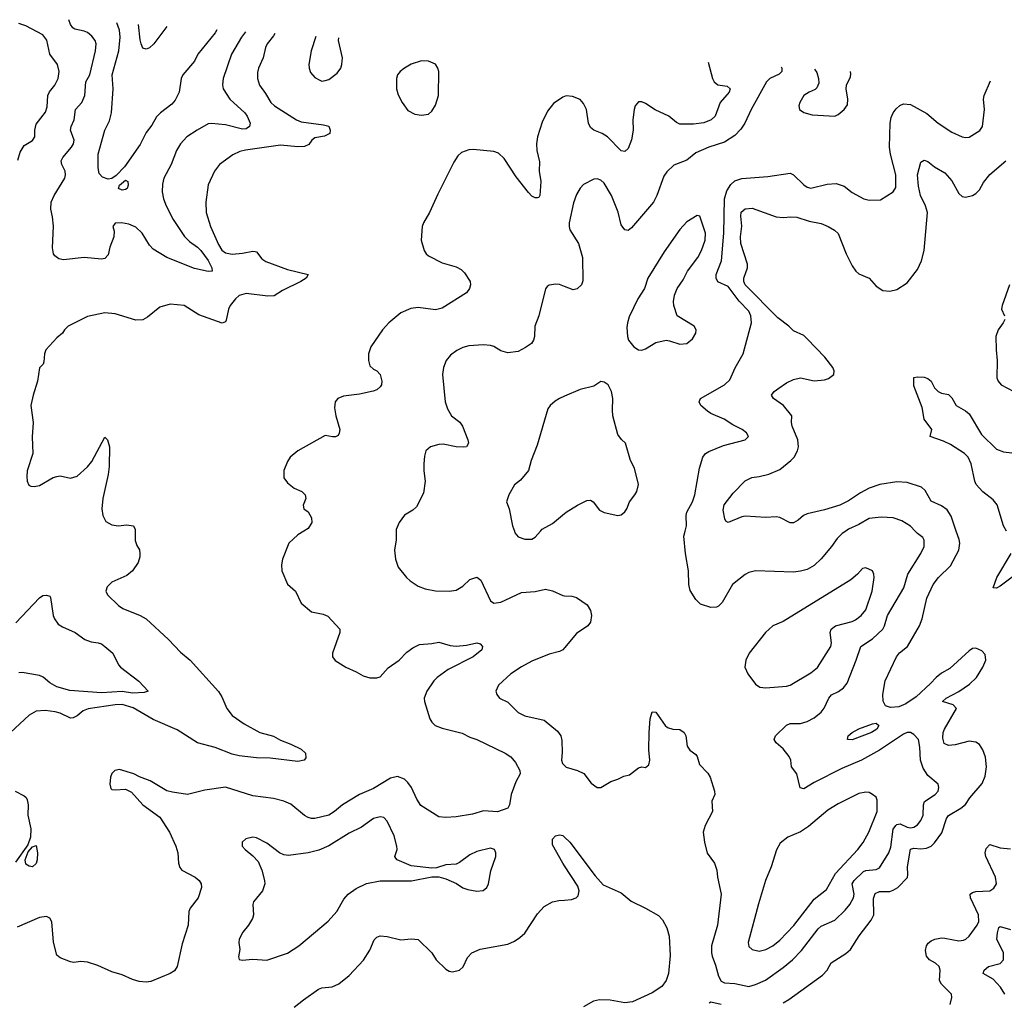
# Model space of a CAD drawing. Header units: inches. Extents: x 1245430 to 1420861, y 606325 to 671315.
# Tile 254 of 256: x 1366835 to 1372555, y 657262 to 662971. Entities that reach past the tile are written whole.
import ezdxf

# ---------------------------------------------------------------- set-up
doc = ezdxf.new("R2010")
doc.units = ezdxf.units.IN
doc.header["$MEASUREMENT"] = 0
for name, color, linetype in [('B3665', 7, 'Continuous'), ('B3666', 7, 'Continuous'), ('B3675', 7, 'Continuous'), ('B3676', 7, 'Continuous')]:
    doc.layers.add(name, color=color, linetype=linetype)

msp = doc.modelspace()

# ---------------------------------------------------------------- linework, layer by layer
at = {"layer": 'B3665', "color": 5}
for points, elevation in [([(1367506.6, 660000), (1367505.5, 659945.5), (1367515.5, 659915.5), (1367530.4, 659890.4), (1367533, 659870), (1367532.7, 659850), (1367522.8, 659817.2), (1367490.3, 659769.7), (1367457.3, 659742.7), (1367370, 659702.7), (1367343.4, 659676.6), (1367336.3, 659650), (1367344.9, 659630), (1367410, 659567.7), (1367434.8, 659550), (1367534.8, 659510), (1367570, 659490.4), (1367699.5, 659370), (1367770, 659295.8), (1367826, 659250), (1367990, 659068.2), (1368010, 659036.3), (1368037.8, 658970), (1368070, 658929.3), (1368139.5, 658879.5), (1368229.6, 658829.6), (1368310, 658808.5), (1368350, 658784.5), (1368410, 658762), (1368470, 658732.9), (1368494.9, 658710), (1368497.2, 658682.8), (1368487.3, 658670), (1368450, 658661.6), (1368290, 658681), (1368210, 658683.4), (1368110, 658695.1), (1368070, 658704.2), (1367970, 658741.9), (1367868.9, 658770), (1367750, 658845.5), (1367610, 658906.2), (1367493.7, 658973.7), (1367430, 658992.7), (1367390, 658990.7), (1367233.2, 658966.8), (1367203.8, 658956.2), (1367170, 658927.4), (1367145.4, 658914.6), (1367130, 658913.6), (1367070, 658942.2), (1367042, 658950), (1366983.1, 658956.9), (1366930, 658954.7), (1366890.5, 658930), (1366782.3, 658830)], 980), ([(1368485.2, 660000), (1368450, 659978.4), (1368398.8, 659930), (1368362.5, 659837.5), (1368355.9, 659804.1), (1368358.4, 659770), (1368390, 659690.7), (1368436.4, 659650), (1368470, 659582), (1368530, 659530.5), (1368598, 659518), (1368625.7, 659505.7), (1368695.5, 659430), (1368694, 659410), (1368651.7, 659290), (1368651.8, 659270), (1368667.4, 659247.4), (1368729.3, 659209.3), (1368790, 659182.3), (1368830, 659158.2), (1368870, 659147), (1368910, 659146.7), (1368930, 659154), (1368974.7, 659205.3), (1369039.7, 659250), (1369083.5, 659296.5), (1369118.2, 659321.8), (1369158, 659342), (1369230, 659347.2), (1369270, 659354.9), (1369335.5, 659335.5), (1369370, 659331.4), (1369430, 659337.8), (1369490, 659350.2), (1369510, 659345.5), (1369523.8, 659330), (1369519.5, 659310), (1369470.3, 659270), (1369324.6, 659195.4), (1369260.7, 659150), (1369241.2, 659130), (1369200.6, 659070), (1369184.7, 659030), (1369186.2, 659010), (1369218.5, 658910), (1369229.1, 658890), (1369248.9, 658870), (1369290, 658854.4), (1369405.1, 658825.1), (1369450, 658802.8), (1369490.7, 658790), (1369655.5, 658710), (1369687.7, 658687.7), (1369716, 658656), (1369739.5, 658610), (1369742, 658590), (1369717.7, 658542.3), (1369691, 658470), (1369679.5, 658410), (1369670, 658391.1), (1369610, 658368.3), (1369530, 658374), (1369464.8, 658355.2), (1369370, 658340.5), (1369310, 658335.5), (1369270, 658339.7), (1369166.2, 658406.2), (1369142, 658442), (1369110.4, 658510), (1369090, 658539), (1369070, 658558), (1369030, 658573.3), (1368990, 658564.5), (1368890, 658503.8), (1368810, 658469.8), (1368710.7, 658409.3), (1368664.6, 658370), (1368630, 658349.8), (1368550, 658329.7), (1368530, 658331.2), (1368510, 658336.3), (1368490, 658348), (1368410, 658412.9), (1368369.4, 658430), (1368310, 658446.8), (1368190, 658461.1), (1368030, 658511.8), (1367910, 658494.8), (1367810, 658469.7), (1367722.7, 658482.7), (1367690, 658491.8), (1367594, 658550), (1367532, 658572), (1367498, 658590), (1367415.1, 658615.1), (1367388, 658610), (1367370, 658592), (1367362, 658570), (1367358, 658530), (1367364.1, 658504.1), (1367370, 658498.8), (1367390, 658497.3), (1367450, 658500.7), (1367483.8, 658483.8), (1367550, 658410.6), (1367650, 658338), (1367705.3, 658250), (1367741.7, 658170), (1367753.1, 658130), (1367757.4, 658070), (1367765.2, 658045.2), (1367778, 658030), (1367854, 657990), (1367878.7, 657970), (1367890.3, 657950), (1367891.8, 657930), (1367872, 657870), (1367826.4, 657810), (1367818.4, 657790), (1367813.4, 657710), (1367778.3, 657601.7), (1367749.3, 657470), (1367733.9, 657446.1), (1367710, 657428.9), (1367596.5, 657383.5), (1367570, 657380.4), (1367530, 657384.2), (1367490, 657394.5), (1367430, 657422), (1367370, 657440.4), (1367290, 657476.3), (1367230, 657495.8), (1367190, 657499.7), (1367150, 657494.3), (1367130, 657496.9), (1367070, 657520.7), (1367050, 657536), (1367032.4, 657612.4), (1367022, 657730), (1367010.4, 657750.4), (1366990, 657760.7), (1366950, 657754.4), (1366820.7, 657699.3)], 1020), ([(1369022.8, 660000), (1369022.8, 659950), (1369012.7, 659890), (1369017.5, 659837.5), (1369033.4, 659790), (1369082, 659730), (1369104, 659710), (1369150, 659680.5), (1369190, 659663.8), (1369250, 659652.7), (1369330, 659650.4), (1369370, 659657.1), (1369410, 659680.5), (1369450, 659718), (1369490, 659732.7), (1369514.4, 659714.4), (1369570, 659594.8), (1369590, 659580.5), (1369630, 659587.2), (1369750, 659643.7), (1369830, 659648.4), (1369890, 659661.6), (1369930, 659652.4), (1369990, 659624.9), (1370000, 659624.2)], 1040), ([(1369708.5, 660000), (1369712.2, 659990), (1369730, 659966.7), (1369770, 659952.2), (1369810, 659952.4), (1369830, 659964.4), (1369860.9, 660000)], 1060), ([(1366813.2, 659466.8), (1366950, 659612.7), (1366970, 659624.9), (1366990, 659627.3), (1367010, 659621), (1367013.8, 659613.8), (1367030.2, 659510), (1367037.8, 659490), (1367059.5, 659459.5), (1367083.1, 659443.1), (1367158, 659410), (1367213, 659370), (1367250, 659356.5), (1367291.7, 659351.7), (1367310, 659344.9), (1367330, 659330.4), (1367376, 659290), (1367410, 659222.8), (1367420.7, 659210), (1367527.9, 659127.9), (1367582, 659070), (1367557.5, 659062.5), (1367490, 659058.2), (1367430, 659067.2), (1367310, 659060.5), (1367126.7, 659073.3), (1367050, 659094.2), (1367010, 659118), (1366971, 659151), (1366950, 659161.4), (1366850, 659177.5), (1366830, 659177.4)], 960), ([(1370000, 659321.4), (1369990, 659309.4), (1369970, 659299.6), (1369910, 659285.4), (1369810, 659243.5), (1369749.3, 659210.7), (1369687.7, 659170), (1369615.8, 659104.2), (1369602, 659070), (1369607.7, 659050), (1369622.8, 659030), (1369670, 659006.7), (1369730, 658947), (1369770, 658927.2), (1369882.3, 658902.3), (1369958.5, 658838.5), (1369978.4, 658810), (1369984.2, 658784.2), (1369987.3, 658712.7), (1369982.8, 658670), (1369988.1, 658650), (1370000, 658638.7)], 1040), ([(1366808.7, 658490), (1366861.5, 658461.5), (1366872.6, 658452.6), (1366879.4, 658439.4), (1366884, 658410), (1366883.2, 658350), (1366900.7, 658270), (1366897.6, 658222.4), (1366881.8, 658178.2), (1366810, 658076)], 980), ([(1370000, 658054.4), (1369989.8, 658070), (1369930, 658177.2), (1369929.8, 658210), (1369947.8, 658230), (1369970, 658234.9), (1369990, 658231.2), (1370000, 658221.6)], 1020), ([(1368430, 657233.4), (1368483, 657277), (1368570, 657338), (1368590, 657346), (1368650, 657352.4), (1368689.2, 657370), (1368750, 657417.3), (1368832.6, 657507.4), (1368870, 657566), (1368894.7, 657625.3), (1368910, 657641.3), (1368930, 657648.8), (1368970, 657645.3), (1369050, 657624.9), (1369111.5, 657631.5), (1369150, 657626.7), (1369230.2, 657550.2), (1369254, 657510), (1369310, 657455.5), (1369330, 657443.8), (1369350, 657439.3), (1369390, 657448.4), (1369412.2, 657467.8), (1369436.3, 657523.7), (1369461.2, 657550), (1369510, 657570.3), (1369670, 657601.1), (1369710, 657617.4), (1369741.3, 657638.7), (1369770, 657664.9), (1369843.8, 657776.2), (1369881.1, 657818.9), (1369930, 657845.5), (1369966.3, 657853.7), (1370000, 657856)], 1020)]:
    msp.add_lwpolyline(points, dxfattribs=dict(at, elevation=elevation))
for points, elevation in [([(1368930, 658340.5), (1368890, 658331.1), (1368820.1, 658279.9), (1368750, 658244.2), (1368630, 658170.9), (1368573.8, 658146.2), (1368510, 658131.3), (1368395.9, 658115.9), (1368370, 658118.7), (1368345.1, 658130), (1368270, 658187), (1368210, 658217.2), (1368190, 658222.7), (1368148.1, 658211.9), (1368127.9, 658192.1), (1368126.8, 658170), (1368144.7, 658150), (1368190, 658114), (1368220.3, 658080.3), (1368242, 658030), (1368258, 657970), (1368258.9, 657950), (1368245.7, 657910), (1368194, 657846), (1368188.9, 657830), (1368192.6, 657770), (1368187.6, 657750), (1368164.6, 657710), (1368132.2, 657670), (1368110.5, 657630), (1368107.7, 657610), (1368113.4, 657570), (1368105.8, 657525.8), (1368110.9, 657510.9), (1368127.9, 657507.9), (1368190, 657512.7), (1368270, 657506.7), (1368390, 657548.7), (1368456.2, 657590), (1368626.9, 657733.1), (1368678, 657790), (1368718.4, 657861.6), (1368743.6, 657890), (1368790, 657923.7), (1368850, 657953.4), (1368930, 657968.7), (1369111.5, 657968.5), (1369230, 657991.3), (1369270, 657991), (1369310, 657980.7), (1369372, 657952), (1369410, 657928), (1369438, 657918), (1369490, 657908.2), (1369527.3, 657912.7), (1369549.2, 657930), (1369558, 657950), (1369572.9, 658027.1), (1369601.2, 658110), (1369601.2, 658130), (1369594, 658150), (1369570, 658157.2), (1369490, 658138.4), (1369450, 658119.7), (1369390, 658075.1), (1369370, 658065.6), (1369310, 658061.6), (1369255.9, 658044.1), (1369230, 658041.2), (1369110, 658055.6), (1369028.7, 658090), (1369019.3, 658099.3), (1369015.1, 658110), (1369028, 658150), (1369026.6, 658170), (1369009.7, 658230), (1368970, 658315.1), (1368950, 658335.6)], 1040), ([(1366910, 658049.2), (1366890, 658053.2), (1366870, 658064), (1366867.3, 658090), (1366883.8, 658136.2), (1366910, 658164.9), (1366930, 658174), (1366938.4, 658130), (1366937.1, 658090), (1366930, 658068)], 980)]:
    msp.add_lwpolyline(points, close=True, dxfattribs=dict(at, elevation=elevation))
at = {"layer": 'B3666', "color": 5}
for points, elevation in [([(1366824.7, 662155.3), (1366838, 662202), (1366861, 662239), (1366910.5, 662269.5), (1366923.5, 662290), (1366922.9, 662330), (1366930, 662363), (1366985.6, 662434.4), (1366995.2, 662464.8), (1366998.2, 662530), (1367008.8, 662551.2), (1367039.3, 662590), (1367058.8, 662630), (1367064.1, 662670), (1367055.4, 662710), (1367010.8, 662770.8), (1366992.8, 662852.8), (1366970, 662882.2), (1366870, 662935.4), (1366830, 662948.2)], 980), ([(1368147.1, 662900.8), (1368124.3, 662870), (1368066.2, 662770), (1368017.5, 662630), (1368012.5, 662592.5), (1368017.8, 662570), (1368055.6, 662510), (1368143.6, 662430), (1368157.4, 662410), (1368173.7, 662370), (1368170.3, 662350), (1368150, 662336), (1368130, 662334.6), (1368030, 662359.5), (1367950, 662367.2), (1367930, 662365), (1367865.7, 662330), (1367806, 662290), (1367769.4, 662250.6), (1367745.3, 662210), (1367714.9, 662130), (1367672.4, 662050), (1367665.2, 662014.8), (1367663.2, 661970), (1367670.2, 661930), (1367686.5, 661890), (1367726.3, 661810), (1367792, 661712), (1367822.1, 661682.1), (1367867.6, 661650), (1367887.9, 661630), (1367930, 661571.4), (1367951.3, 661530), (1367953, 661510), (1367930, 661507.1), (1367850, 661526.2), (1367690, 661588.7), (1367610, 661638.2), (1367590, 661660.4), (1367547, 661730), (1367510, 661764.8), (1367470, 661782.6), (1367426, 661790), (1367390, 661789.3), (1367377.1, 661770), (1367383.1, 661743.1), (1367382.4, 661710), (1367359.6, 661650), (1367350, 661605.2), (1367330, 661583.6), (1367310, 661579.7), (1367210.3, 661589.7), (1367090, 661575.1), (1367062, 661582), (1367039.1, 661599.1), (1367031.4, 661611.4), (1367026.2, 661646.2), (1367031.3, 661771.3), (1367026.3, 661826.3), (1367016, 661870), (1367018.7, 661910), (1367035.4, 661950), (1367097.2, 662050), (1367102.2, 662070), (1367099.7, 662090), (1367079.7, 662130), (1367075.4, 662150), (1367085.4, 662170), (1367136.8, 662230), (1367147.2, 662250), (1367150.9, 662270), (1367130.9, 662330), (1367134.8, 662350), (1367150.7, 662390), (1367159.8, 662450), (1367195.3, 662490), (1367214.2, 662530), (1367219.8, 662610), (1367243.4, 662650), (1367275.2, 662790), (1367278.6, 662830), (1367273, 662850), (1367255, 662875), (1367230, 662895.8), (1367210, 662904.6), (1367155.3, 662915.3), (1367143, 662923), (1367130, 662942.7), (1367120.1, 662970.8)], 960), ([(1367980.4, 662911.8), (1367970, 662895.1), (1367869.3, 662770.7), (1367850.3, 662730), (1367782.3, 662650), (1367773.6, 662630), (1367761.6, 662550), (1367737.5, 662502.5), (1367719.1, 662480.9), (1367652.2, 662430), (1367630, 662407.3), (1367602.7, 662357.3), (1367570, 662316.4), (1367535, 662245), (1367443.2, 662116.8), (1367394.7, 662065.3), (1367371, 662049), (1367350, 662044.8), (1367316.4, 662056.4), (1367297.2, 662077.2), (1367291, 662110), (1367290.8, 662190), (1367330.7, 662330), (1367356.6, 662383.4), (1367369.2, 662430), (1367378.5, 662570), (1367373.1, 662650), (1367410.4, 662790), (1367419.1, 662870), (1367414.5, 662910), (1367398.6, 662951.7)], 940), ([(1368316.7, 662889.7), (1368310, 662877.8), (1368271.8, 662830), (1368263.2, 662810), (1368250.2, 662750), (1368222.2, 662690), (1368216.5, 662663.5), (1368216.5, 662630), (1368227.5, 662590), (1368262.8, 662542.8), (1368294.5, 662490), (1368315.4, 662470), (1368442.7, 662390), (1368470, 662377.9), (1368600.7, 662360.7), (1368630, 662351.8), (1368639.5, 662330), (1368635.8, 662310), (1368606, 662294), (1368550, 662284), (1368532.2, 662270), (1368514.9, 662245.1), (1368490, 662234.8), (1368450, 662231.9), (1368350, 662242.4), (1368146.6, 662213.4), (1368114.4, 662205.6), (1368073.7, 662186.3), (1367996.4, 662130), (1367966.7, 662090), (1367929.1, 662010.9), (1367915.5, 661910), (1367919.1, 661850), (1367942.8, 661770), (1367990, 661664), (1368010, 661631.4), (1368030, 661615.6), (1368070, 661609.4), (1368130, 661613.8), (1368190, 661626.7), (1368203.7, 661623.7), (1368210, 661621.7), (1368241.6, 661581.6), (1368265.6, 661565.6), (1368390, 661519.5), (1368510.8, 661490), (1368499.5, 661470), (1368468.8, 661450), (1368362.1, 661397.9), (1368313.6, 661366.4), (1368275.9, 661364.1), (1368150, 661379.9), (1368110, 661367.6), (1368088.4, 661350), (1368057.5, 661310), (1368048.4, 661290), (1368034.9, 661225.1), (1368030, 661215.6), (1368012.3, 661207.7), (1367876, 661256), (1367790, 661310.9), (1367710, 661318.9), (1367650, 661301.6), (1367577.8, 661242.2), (1367550, 661227.1), (1367510, 661224.7), (1367390, 661262.9), (1367330, 661267.3), (1367230, 661247.3), (1367116, 661190), (1367096, 661170), (1367084.7, 661150), (1367050, 661122), (1366987.5, 661052.5), (1366979.1, 661030), (1366976.3, 660983.7), (1366970.6, 660969.4), (1366950.8, 660949.2), (1366938, 660870), (1366913, 660790), (1366900.5, 660730), (1366913.4, 660630), (1366908.3, 660548.3), (1366910.6, 660450), (1366879.3, 660350), (1366877.3, 660317.3), (1366878.8, 660290), (1366887.5, 660267.5), (1366900.7, 660260.7), (1366918.8, 660258.8), (1366950, 660264.9), (1367030, 660310.5), (1367050, 660316.3), (1367070, 660320.7), (1367130, 660307.3), (1367170, 660319.3), (1367230, 660374), (1367255, 660405), (1367330, 660546), (1367346, 660530), (1367356.5, 660490), (1367354.3, 660374.3), (1367348.9, 660328.9), (1367318, 660190), (1367312.9, 660130), (1367317.4, 660090), (1367335.6, 660055.6), (1367370, 660037), (1367410, 660030.3), (1367456.2, 660036.2), (1367496, 660030), (1367506.8, 660010), (1367506.6, 660000)], 980), ([(1367690.3, 662931.7), (1367613.7, 662830), (1367590, 662806.6), (1367570, 662800.5), (1367550, 662805.6), (1367540.9, 662830), (1367534.1, 662854.1), (1367524.5, 662943.1)], 920), ([(1368555.6, 662874), (1368527.9, 662790), (1368515.1, 662710), (1368516.3, 662690), (1368524.8, 662664.8), (1368550, 662635.9), (1368578.7, 662618.7), (1368590, 662614.5), (1368610, 662616.6), (1368630, 662624.2), (1368679.8, 662660.2), (1368700.2, 662690), (1368706.8, 662710), (1368709.8, 662750), (1368687.8, 662850), (1368688.2, 662865.3)], 1020), ([(1370000, 662524.5), (1369990, 662521.2), (1369935.9, 662484.1), (1369901.3, 662438.7), (1369870, 662375.8), (1369843.8, 662290), (1369837.3, 662250), (1369838.3, 662210), (1369855.2, 662144.8), (1369853.4, 662090), (1369862.8, 662030), (1369856.4, 661950), (1369850, 661937.2), (1369844, 661936), (1369830, 661936.2), (1369810, 661946), (1369790, 661967.8), (1369718.2, 662058.2), (1369650, 662164), (1369615.9, 662195.9), (1369590, 662204.8), (1369470, 662217.2), (1369444.5, 662215.5), (1369401.2, 662198.8), (1369379.9, 662180.1), (1369356.7, 662143.3), (1369263.4, 661956.6), (1369216, 661850), (1369180.5, 661790), (1369172.7, 661770), (1369168, 661690), (1369184.4, 661630), (1369195.5, 661610), (1369210, 661598.4), (1369290, 661559.1), (1369370, 661535.8), (1369398.8, 661518.8), (1369419.8, 661499.8), (1369451.5, 661450), (1369454.3, 661430), (1369448.7, 661410), (1369430, 661384.2), (1369290, 661294), (1369250, 661285.9), (1369150, 661297.9), (1369107, 661293), (1369050, 661268.4), (1368979.5, 661210), (1368943.1, 661170), (1368874.6, 661070), (1368861.6, 661030), (1368861.3, 660990), (1368870, 660960.3), (1368890, 660941.5), (1368910.4, 660930), (1368929.1, 660909.1), (1368938.3, 660870), (1368937, 660850), (1368930, 660838), (1368910, 660820.7), (1368887.7, 660812.3), (1368810, 660795.1), (1368716.7, 660783.3), (1368683.8, 660770), (1368667.4, 660750), (1368664.5, 660715.5), (1368671.4, 660670), (1368694.9, 660590), (1368691.7, 660568.3), (1368684.4, 660555.6), (1368670, 660547.3), (1368652.5, 660547.5), (1368610, 660556.2), (1368450, 660465.6), (1368405.5, 660430), (1368390, 660404), (1368368.9, 660351.1), (1368370.4, 660310), (1368390, 660280.4), (1368430, 660248.7), (1368473.4, 660230), (1368492.7, 660210), (1368497.3, 660190), (1368481, 660150), (1368486, 660130), (1368510, 660111), (1368530, 660076), (1368532.7, 660050), (1368510, 660015.1), (1368485.2, 660000)], 1020), ([(1370000, 661420.9), (1369970, 661432.3), (1369950, 661435.1), (1369910.7, 661429.3), (1369899.8, 661420.2), (1369890, 661408), (1369850.4, 661250), (1369828.2, 661190), (1369826, 661130), (1369820.5, 661110), (1369807.3, 661090), (1369774.1, 661065.9), (1369730, 661044), (1369670, 661034.7), (1369630, 661046.9), (1369590, 661073), (1369570, 661078.9), (1369530, 661081.3), (1369443.9, 661076.1), (1369410, 661067.3), (1369374.8, 661050), (1369338.3, 661021.7), (1369313.4, 660990), (1369298, 660950), (1369290.4, 660910), (1369307.2, 660750), (1369321.1, 660710), (1369343.7, 660670), (1369392.7, 660632.7), (1369408.2, 660610), (1369439.3, 660530), (1369442, 660510), (1369431, 660490), (1369412.1, 660487.9), (1369370, 660488.5), (1369295.8, 660504.2), (1369270, 660503.5), (1369221, 660490), (1369194.2, 660465.8), (1369185.7, 660434.3), (1369182.6, 660390), (1369182, 660350), (1369190.4, 660289.6), (1369179.9, 660220.1), (1369139.9, 660140.1), (1369118.8, 660121.2), (1369070, 660092.7), (1369038.8, 660050), (1369022.8, 660010), (1369022.8, 660000)], 1040), ([(1370000, 660783.1), (1369970.5, 660770), (1369945, 660755), (1369915.8, 660730), (1369902.6, 660710), (1369840.3, 660499.7), (1369805.4, 660410), (1369790, 660352.7), (1369743.4, 660296.6), (1369710, 660269.5), (1369675.8, 660210), (1369662.8, 660170), (1369678, 660130), (1369697.6, 660030), (1369708.5, 660000)], 1060), ([(1369860.9, 660000), (1369869.8, 660010.2), (1369930, 660044.9), (1370000, 660102.1)], 1060)]:
    msp.add_lwpolyline(points, dxfattribs=dict(at, elevation=elevation))
for points, elevation in [([(1369170, 662731.8), (1369110, 662711.5), (1369070.7, 662690), (1369044.9, 662670), (1369030.5, 662650), (1369023.8, 662630), (1369023.8, 662570), (1369034.2, 662534.2), (1369057.1, 662490), (1369090, 662443), (1369130, 662422.4), (1369170, 662417.1), (1369210, 662422), (1369230, 662438.8), (1369250, 662474.8), (1369267.8, 662530), (1369269.6, 662669.6), (1369263.7, 662690), (1369250, 662712.7), (1369210, 662729.4)], 1020), ([(1367430, 661981.3), (1367408.2, 661990), (1367415.1, 662010), (1367450, 662038), (1367462.8, 662030), (1367465.5, 662010), (1367459.1, 661990), (1367450, 661983.6)], 940)]:
    msp.add_lwpolyline(points, close=True, dxfattribs=dict(at, elevation=elevation))
at = {"layer": 'B3675', "color": 5}
for points, elevation in [([(1370000, 658638.7), (1370010, 658629.2), (1370074.8, 658610), (1370112.5, 658592.5), (1370154.8, 658534.8), (1370190, 658511.3), (1370210, 658511.3), (1370270, 658546), (1370310, 658558), (1370344.1, 658575.9), (1370377, 658583), (1370430, 658624.7), (1370450, 658630.8), (1370470, 658626), (1370490, 658642), (1370495.1, 658670), (1370489.6, 658729.6), (1370491.1, 658830), (1370496.9, 658910), (1370510, 658950.7), (1370530, 658947.3), (1370585.5, 658870), (1370598.7, 658858.7), (1370628.7, 658848.7), (1370670, 658847.7), (1370694.8, 658830), (1370704, 658810), (1370712, 658750), (1370727.1, 658727.1), (1370762.8, 658702.8), (1370770.8, 658690), (1370784.1, 658644.1), (1370833, 658593), (1370845.3, 658570), (1370872, 658490), (1370874, 658470), (1370856.4, 658430), (1370859.1, 658370), (1370817.1, 658290), (1370804.9, 658250), (1370812.7, 658192.7), (1370828.8, 658128.8), (1370870.3, 658070.3), (1370884.9, 658030), (1370888.7, 657990), (1370910.3, 657890.3), (1370889.1, 657710), (1370854.4, 657590), (1370853.4, 657550), (1370858, 657530), (1370877.3, 657477.3), (1370893.8, 657413.8), (1370910, 657384.7), (1370930, 657375.6), (1370990, 657372.1), (1371070, 657354.5), (1371110, 657365.8), (1371167.9, 657392), (1371270, 657465), (1371324.8, 657510), (1371376.2, 657563.8), (1371473.3, 657690), (1371490, 657704.2), (1371570, 657739.6), (1371630, 657796.9), (1371656.5, 657830), (1371679, 657870), (1371682.2, 657890), (1371670.6, 657950), (1371681.8, 657970), (1371737, 658023), (1371750, 658028.9), (1371810, 658033.4), (1371830, 658043.6), (1371884.4, 658130), (1371895.7, 658164.3), (1371910, 658268), (1371923.8, 658290), (1371930, 658295.6), (1371950, 658299.7), (1371990, 658279.2), (1372010, 658275.2), (1372030, 658279.1), (1372050, 658292.8), (1372070, 658318.7), (1372082.6, 658350), (1372085.6, 658410), (1372091.6, 658428.4), (1372154, 658470), (1372169.7, 658490), (1372175.1, 658510), (1372169.6, 658530), (1372110, 658580.5), (1372082.8, 658622.8), (1372068.4, 658670), (1372064.7, 658744.7), (1372056, 658790), (1372030, 658818.4), (1372010, 658829.6), (1371990, 658829.6), (1371970, 658819.7), (1371830, 658727.1), (1371724.6, 658670), (1371610, 658621.6), (1371450, 658539.2), (1371390, 658502), (1371368.9, 658508.9), (1371349.8, 658589.8), (1371318.5, 658630), (1371314.8, 658670), (1371304.7, 658690), (1371270, 658734.5), (1371229.5, 658770), (1371217.6, 658790), (1371225.1, 658810), (1371290, 658872), (1371310, 658882), (1371370, 658882.3), (1371410, 658893.8), (1371450, 658915.3), (1371490, 658947.6), (1371508.4, 658971.6), (1371535.1, 659030), (1371550, 659048.7), (1371592.5, 659067.5), (1371620.4, 659090), (1371642.6, 659117.4), (1371695, 659250), (1371721.4, 659330), (1371790, 659373.7), (1371848.5, 659430), (1371858.5, 659450), (1371875.3, 659510), (1371971.9, 659670), (1371994, 659750), (1372069.8, 659870), (1372089.8, 659910), (1372090, 659948), (1372082.2, 659962.3), (1372050, 659986.3), (1372036.9, 660000)], 1040), ([(1371633.3, 660000), (1371613.4, 659986.6), (1371583, 659957), (1371550, 659909.6), (1371490, 659839.7), (1371450, 659800.5), (1371410, 659777.2), (1371370, 659766.2), (1371330, 659762.2), (1371110, 659768.2), (1371070, 659758.7), (1371050, 659747.8), (1370974.9, 659690), (1370915.1, 659584.9), (1370895.4, 659564.6), (1370882, 659558), (1370850, 659555.6), (1370790, 659574.5), (1370762, 659602), (1370730, 659654), (1370722, 659690), (1370721, 659770), (1370703.1, 659870), (1370693.7, 659970), (1370701.2, 660000)], 1040), ([(1371270, 657258.6), (1371302.1, 657277.9), (1371499.4, 657420.6), (1371525.1, 657450), (1371549, 657491), (1371634.1, 657545.9), (1371660.4, 657570), (1371712.2, 657647.8), (1371780.9, 657739.1), (1371795.9, 657770), (1371794.7, 657865.3), (1371804.5, 657895.5), (1371830, 657905.3), (1371890, 657907.1), (1371910, 657913.7), (1371936, 657930), (1371991.7, 657988.3), (1371995, 658004.9), (1371991.8, 658050), (1372010, 658151.2), (1372030, 658158.2), (1372070, 658153.4), (1372101.9, 658158.1), (1372129.9, 658170.1), (1372150, 658188.3), (1372192.2, 658247.8), (1372219.4, 658330), (1372230, 658347.4), (1372301.7, 658390), (1372328.7, 658411.3), (1372355, 658450), (1372425.6, 658534.4), (1372443, 658577), (1372450.6, 658630), (1372446.2, 658686.2), (1372430, 658729.6), (1372410, 658761.1), (1372390, 658774.6), (1372350, 658779.4), (1372270, 658759.1), (1372230, 658755.3), (1372205.9, 658765.9), (1372197.4, 658797.4), (1372199.6, 658830), (1372206.5, 658850), (1372277.8, 658970), (1372258, 658990), (1372196.2, 659010), (1372217.2, 659030), (1372290, 659068.7), (1372352.9, 659110), (1372393.8, 659150), (1372430.8, 659210), (1372446.9, 659250), (1372442.7, 659282.7), (1372425.1, 659305.1), (1372390, 659319.6), (1372370, 659317.4), (1372350, 659305.1), (1372237.4, 659202.6), (1372190, 659175.3), (1372159.7, 659150), (1372126.2, 659113.8), (1372042, 659038), (1371982.8, 658997.2), (1371941.2, 658978.8), (1371894.5, 658974.5), (1371864.5, 658984.5), (1371851.3, 659011.3), (1371848.2, 659050), (1371861.8, 659130), (1371928.6, 659270), (1371946.5, 659293.5), (1371992.1, 659330), (1372061.2, 659450), (1372078.2, 659490), (1372104.8, 659610), (1372141.1, 659690), (1372173.1, 659730), (1372241.9, 659798.1), (1372289.8, 659890), (1372295.7, 659930), (1372291.9, 659951.9), (1372275.4, 660000)], 1020), ([(1372670, 659784.2), (1372530, 659680.3), (1372508.5, 659668.5), (1372489.7, 659669.7), (1372512.2, 659730), (1372595.3, 659870)], 980), ([(1370000, 659624.2), (1370041.7, 659621.7), (1370070, 659614.9), (1370132, 659572), (1370150, 659538), (1370156.4, 659510), (1370150.6, 659470), (1370134.8, 659450), (1370070, 659405.2), (1370000, 659321.4)], 1040), ([(1370000, 658221.6), (1370030, 658192.9), (1370177.7, 657997.7), (1370225.4, 657945.4), (1370330, 657897.6), (1370387.3, 657850), (1370470.3, 657810.3), (1370546.9, 657766.9), (1370570, 657742), (1370595.3, 657695.3), (1370607.5, 657647.5), (1370613.4, 657533.4), (1370604.2, 657430), (1370590, 657389.5), (1370564.8, 657355.2), (1370510, 657317.6), (1370395.6, 657264.4), (1370350, 657258.5), (1370265.3, 657274.7), (1370204, 657276), (1370167.7, 657270), (1370110, 657236.9)], 1020), ([(1372239.3, 657250), (1372249.6, 657290), (1372247.3, 657310), (1372190, 657368.3), (1372178.8, 657390), (1372181.5, 657450), (1372175.9, 657470), (1372155.4, 657490), (1372119.7, 657510), (1372102.2, 657530), (1372097, 657563), (1372103.5, 657590), (1372113.2, 657606.8), (1372130, 657620.3), (1372150.8, 657629.2), (1372190, 657636.3), (1372210, 657636), (1372290, 657619), (1372317.5, 657622.6), (1372331.2, 657628.8), (1372350, 657647.4), (1372397.2, 657710), (1372407.4, 657732.6), (1372404.9, 657770), (1372358.3, 657870), (1372357.2, 657890), (1372370, 657900.7), (1372390, 657905.7), (1372470.8, 657909.2), (1372494.7, 657925.3), (1372508.5, 657951.5), (1372503.7, 657990), (1372447.5, 658110), (1372443, 658130), (1372450, 658155.8), (1372470, 658178.5), (1372530, 658158.9), (1372590, 658153.5)], 980), ([(1370000, 657856), (1370041.2, 657858.8), (1370067.4, 657870), (1370078.6, 657881.4), (1370085, 657910), (1370076.7, 657936.6), (1370000, 658054.4)], 1020), ([(1372558.4, 657310), (1372532.1, 657350), (1372490, 657396.4), (1372432, 657430), (1372438, 657450), (1372462.4, 657470), (1372530, 657487.8), (1372549.8, 657510), (1372549.8, 657550), (1372510.5, 657630), (1372514.4, 657665.6), (1372523.7, 657696.3), (1372530, 657703.6), (1372590, 657685.5)], 960), ([(1370841, 657259), (1370850, 657265.3), (1370910, 657250.7)], 1020)]:
    msp.add_lwpolyline(points, dxfattribs=dict(at, elevation=elevation))
for points, elevation in [([(1371750, 659786), (1371730, 659782.7), (1371701.6, 659750), (1371663.5, 659716.5), (1371270, 659474), (1371210, 659449.6), (1371166.7, 659410), (1371072.4, 659290), (1371054, 659250), (1371048, 659210), (1371065.5, 659170), (1371110.2, 659110.2), (1371134.1, 659094.1), (1371170, 659089.2), (1371290, 659099.7), (1371310, 659105.2), (1371430, 659175.8), (1371470, 659207.8), (1371547.8, 659330), (1371550.6, 659350), (1371543.4, 659410), (1371549.4, 659430.6), (1371573.3, 659450), (1371670, 659475), (1371690, 659484.1), (1371722.6, 659510), (1371750, 659543.1), (1371788, 659650), (1371798, 659730), (1371797.2, 659750), (1371788.7, 659770)], 1060), ([(1371670, 658787.6), (1371644, 658790), (1371647.3, 658810), (1371670, 658830.2), (1371709.9, 658850.2), (1371790, 658880.2), (1371810, 658884.6), (1371825.7, 658870), (1371814.2, 658850), (1371783.7, 658830)], 1020), ([(1371750, 658483), (1371710, 658475.6), (1371590, 658416.2), (1371530, 658377.8), (1371416.8, 658283.2), (1371370, 658253.6), (1371298, 658222), (1371252.8, 658187.2), (1371232.3, 658147.7), (1371200.8, 658050), (1371168.1, 657970), (1371126.2, 657833.8), (1371066.7, 657610), (1371070, 657586.8), (1371090, 657568.4), (1371130, 657559.5), (1371170, 657569), (1371210, 657590.3), (1371250, 657622.8), (1371331.7, 657708.3), (1371450, 657861.4), (1371522.3, 657917.7), (1371573.2, 658010), (1371704.1, 658150), (1371734.8, 658190), (1371768.1, 658250), (1371815.4, 658370), (1371817, 658437), (1371810, 658454), (1371790, 658469.6), (1371770, 658480.7)], 1060)]:
    msp.add_lwpolyline(points, close=True, dxfattribs=dict(at, elevation=elevation))
at = {"layer": 'B3676', "color": 5}
for points, elevation in [([(1370834.2, 662724.2), (1370859.5, 662630), (1370868.7, 662610), (1370890, 662593.1), (1370944.9, 662584.9), (1370963, 662570), (1370956, 662550), (1370904.7, 662490), (1370875.2, 662410), (1370851, 662389), (1370809.3, 662370.7), (1370750, 662364.1), (1370670, 662364.1), (1370650, 662373.2), (1370605.3, 662410), (1370526.3, 662446.3), (1370470, 662483.1), (1370450, 662493.6), (1370430, 662492.8), (1370410, 662471.1), (1370404.8, 662450), (1370397.1, 662390), (1370398.9, 662330), (1370390, 662273.2), (1370370, 662222.7), (1370350, 662204.5), (1370330, 662209.6), (1370249.6, 662290), (1370218, 662310), (1370170, 662329.7), (1370150, 662345.1), (1370138.5, 662370), (1370127.1, 662450), (1370110, 662484.7), (1370090, 662506.6), (1370045.5, 662525.5), (1370010, 662527.8), (1370000, 662524.5)], 1020), ([(1371259, 662696.3), (1371261.4, 662690), (1371263.2, 662670), (1371246.5, 662653.5), (1371193.4, 662630), (1371172.4, 662610), (1371084.2, 662450), (1371047.6, 662370), (1371024.3, 662335.7), (1370990, 662298.5), (1370930, 662259.1), (1370839.1, 662230), (1370763, 662197), (1370710, 662155.1), (1370634.9, 662125.1), (1370593.6, 662086.4), (1370577.3, 662062.7), (1370536.5, 661950), (1370516.1, 661910), (1370390, 661762.4), (1370370, 661746), (1370350, 661749.6), (1370330, 661779.5), (1370311.8, 661851.8), (1370273.8, 661950), (1370230, 662022), (1370210, 662038.9), (1370190, 662046.3), (1370170, 662044.7), (1370110, 662013.6), (1370090, 661992), (1370070, 661955.1), (1370052.6, 661907.4), (1370026.9, 661790), (1370026.6, 661770), (1370031.2, 661750), (1370080.3, 661670), (1370104.2, 661590), (1370106.2, 661453.8), (1370098, 661430), (1370072.7, 661407.3), (1370050, 661402), (1370000, 661420.9)], 1040), ([(1371451.2, 662683.6), (1371464.8, 662664.8), (1371475.3, 662630), (1371477.5, 662602.5), (1371466, 662574), (1371455.1, 662564.9), (1371421, 662550), (1371391, 662530), (1371366.8, 662490), (1371361, 662470), (1371364.7, 662450), (1371390, 662431), (1371438.5, 662418.5), (1371570, 662410.4), (1371590, 662420.3), (1371623.7, 662450), (1371643.3, 662476.7), (1371646.6, 662510), (1371635.1, 662570), (1371638, 662590), (1371660.9, 662639.1), (1371663.7, 662656.3), (1371661.4, 662669.8)], 1060), ([(1370701.2, 660000), (1370708.7, 660030), (1370706.9, 660090), (1370710.9, 660109.1), (1370743.1, 660170), (1370757.2, 660210), (1370784.9, 660364.9), (1370804.4, 660430), (1370818.4, 660450), (1370837.8, 660462.2), (1370922.6, 660497.4), (1371049.3, 660530.7), (1371069, 660550), (1371057, 660570), (1371032.3, 660590), (1370977.6, 660617.6), (1370927, 660650), (1370850, 660683.5), (1370830, 660696.4), (1370791.5, 660730), (1370782.4, 660750), (1370790, 660770.3), (1370930, 660850.2), (1370961.1, 660878.9), (1370990.7, 660949.3), (1371036.9, 661030), (1371085.8, 661210), (1371082.2, 661250), (1371070, 661277.7), (1371014.7, 661334.7), (1370950, 661421.4), (1370890, 661448.3), (1370880.7, 661470), (1370881, 661490), (1370911, 661570), (1370924.8, 661730), (1370929.3, 661930), (1370943.8, 661976.2), (1370965.8, 662014.2), (1370990, 662034.4), (1371030, 662048.6), (1371180.7, 662059.3), (1371310, 662078.4), (1371330, 662070.5), (1371390, 662012), (1371410, 661998.7), (1371430, 661992.2), (1371525.2, 662014.8), (1371578.5, 662018.5), (1371624.1, 662004.1), (1371670, 661967.7), (1371738, 661930), (1371770, 661921.6), (1371835.1, 661924.9), (1371909.6, 661970.4), (1371923.9, 661996.1), (1371924.4, 662070), (1371893.3, 662190), (1371887.6, 662230), (1371890.7, 662369.3), (1371897.2, 662402.8), (1371909.8, 662430), (1371926.5, 662453.5), (1371947.8, 662472.2), (1371970, 662482.8), (1372010, 662478.8), (1372105.5, 662425.5), (1372170, 662369.2), (1372250, 662316.5), (1372310, 662290.3), (1372330, 662286.3), (1372350, 662289.2), (1372412.1, 662327.9), (1372428.7, 662350), (1372438.9, 662450), (1372433.8, 662510), (1372437.2, 662530), (1372474.4, 662616.4)], 1040), ([(1372275.4, 660000), (1372245.9, 660085.9), (1372223.5, 660123.5), (1372190, 660147.4), (1372130, 660174.7), (1372095.5, 660235.5), (1372074.2, 660254.2), (1371990, 660283.1), (1371930, 660286.2), (1371831, 660271), (1371770, 660249), (1371718.4, 660221.6), (1371650, 660175.8), (1371598.4, 660150), (1371510, 660123.5), (1371410, 660100.5), (1371389.1, 660090.9), (1371356.7, 660063.3), (1371330, 660048.2), (1371310, 660048.3), (1371250, 660079.8), (1371230, 660082.4), (1371170, 660079.8), (1371050, 660086.3), (1371030, 660082.6), (1370950, 660049.6), (1370938, 660058), (1370931.6, 660071.6), (1370921.9, 660121.9), (1370927.3, 660152.7), (1370980.3, 660219.7), (1371048.8, 660291.2), (1371088, 660312), (1371130, 660316.4), (1371187.6, 660330), (1371250, 660357.3), (1371314.8, 660410), (1371333.1, 660430), (1371354.2, 660465.8), (1371359.3, 660490), (1371356.2, 660530), (1371321.6, 660610), (1371318.2, 660630), (1371320.9, 660670), (1371272.8, 660730), (1371213.6, 660770), (1371202.4, 660790), (1371218.7, 660810), (1371244.2, 660830), (1371290, 660861.3), (1371330, 660880.7), (1371370.3, 660890.3), (1371450, 660873.4), (1371510, 660878.9), (1371533.2, 660886.8), (1371557, 660903), (1371563.6, 660910), (1371566.3, 660930), (1371557.7, 660950), (1371513.1, 661010), (1371410, 661117.4), (1371390, 661136.1), (1371330, 661163.5), (1371303.1, 661190), (1371238.7, 661238.7), (1371049.9, 661430), (1371041.5, 661450), (1371041.5, 661470), (1371062.2, 661530), (1371062.8, 661550), (1371024.5, 661670), (1371022.5, 661710), (1371029.1, 661770.9), (1371023.8, 661830), (1371026.7, 661853.3), (1371050, 661872.2), (1371090, 661876), (1371230, 661826.3), (1371270, 661821.1), (1371314.2, 661825.8), (1371350, 661823.5), (1371421.1, 661801.1), (1371490, 661786), (1371532, 661770), (1371568.4, 661748.4), (1371590, 661728.7), (1371636.6, 661610), (1371670, 661540.3), (1371691.7, 661510), (1371710, 661494), (1371769, 661469), (1371810, 661423), (1371850, 661398.4), (1371890, 661393.7), (1371930, 661403.1), (1371990, 661441.7), (1372050, 661519.5), (1372074.6, 661570), (1372088.6, 661630), (1372108.7, 661850), (1372096.1, 661890), (1372068.8, 661950), (1372055.7, 662004.3), (1372050.9, 662070), (1372070, 662144), (1372090, 662154.4), (1372110, 662146.7), (1372150, 662115.3), (1372210, 662080.3), (1372250, 662034), (1372290, 661961.3), (1372310, 661944.2), (1372330, 661939.5), (1372370, 661948.9), (1372390, 661960.3), (1372410, 661983.1), (1372434.2, 662025.7), (1372470, 662071.6), (1372564, 662150)], 1020), ([(1372585.2, 661430), (1372541.5, 661310), (1372537.5, 661290), (1372555.4, 661250)], 1020), ([(1372557.7, 661230), (1372548.6, 661210), (1372518.8, 661170), (1372505.4, 661130), (1372506.5, 661053.5), (1372513.7, 660990), (1372511.1, 660890), (1372519.1, 660870), (1372537.4, 660850), (1372610, 660810.2)], 1020), ([(1372566.5, 660000), (1372550.4, 660030), (1372513.2, 660153.2), (1372490, 660181.9), (1372430, 660228.6), (1372392, 660270), (1372383.4, 660290), (1372361.6, 660390), (1372345.4, 660430), (1372324.3, 660450), (1372242.2, 660502.2), (1372202.2, 660522.2), (1372124.5, 660550), (1372133.3, 660590), (1372090, 660649.3), (1372077, 660717), (1372030, 660844), (1372030, 660891.3), (1372050, 660896), (1372090, 660893.4), (1372110, 660886.8), (1372130.4, 660870.4), (1372150, 660831.3), (1372170.7, 660810.7), (1372190, 660801), (1372230, 660794), (1372250, 660774), (1372275.8, 660730), (1372330, 660697.7), (1372350, 660680.2), (1372421.5, 660561.5), (1372510, 660476.5), (1372550, 660460.6), (1372631, 660451)], 980), ([(1370000, 660102.1), (1370009.9, 660110.1), (1370075.1, 660150), (1370130, 660177.1), (1370150, 660179.1), (1370166, 660170), (1370202.4, 660122.4), (1370230, 660107.3), (1370310, 660091), (1370330, 660094.8), (1370350, 660111), (1370362.7, 660130), (1370377, 660170), (1370409.4, 660210), (1370419.5, 660230), (1370429.4, 660270), (1370406.3, 660366.3), (1370383.7, 660410), (1370355.1, 660510), (1370331.8, 660531.8), (1370310, 660562), (1370281.3, 660670), (1370278, 660702), (1370280.5, 660770), (1370272.6, 660810), (1370252.8, 660850), (1370230, 660865.1), (1370210, 660869.3), (1370170, 660840.9), (1370090, 660823), (1370000, 660783.1)], 1060), ([(1372036.9, 660000), (1372009.1, 660029.1), (1371958.9, 660058.9), (1371910, 660076.2), (1371839, 660081), (1371770, 660072.9), (1371710, 660038.4), (1371650, 660011.3), (1371633.3, 660000)], 1040)]:
    msp.add_lwpolyline(points, dxfattribs=dict(at, elevation=elevation))
at = {"layer": 'B3676', "color": 5, "elevation": 1060}
msp.add_lwpolyline([(1370770, 661832.7), (1370710, 661796.9), (1370668.9, 661751.1), (1370578, 661622), (1370484.9, 661470), (1370464.4, 661410), (1370426.4, 661350), (1370375.9, 661244.1), (1370364.9, 661210), (1370362.5, 661182.5), (1370365.3, 661130), (1370372, 661110), (1370403, 661070), (1370430, 661053), (1370450, 661050.5), (1370470, 661059.1), (1370530, 661094.8), (1370590, 661108.2), (1370610, 661106), (1370670, 661086.4), (1370709.6, 661090.4), (1370743.3, 661116.7), (1370762.7, 661150), (1370765.2, 661170), (1370753.2, 661190), (1370654, 661250), (1370635.1, 661310), (1370633.8, 661333.8), (1370638.3, 661370), (1370655.1, 661410), (1370690, 661460.5), (1370714.7, 661510), (1370774.6, 661590), (1370795.3, 661630), (1370817.4, 661690), (1370819.3, 661730), (1370786, 661830)], close=True, dxfattribs=at)

doc.saveas('drawing.dxf')
